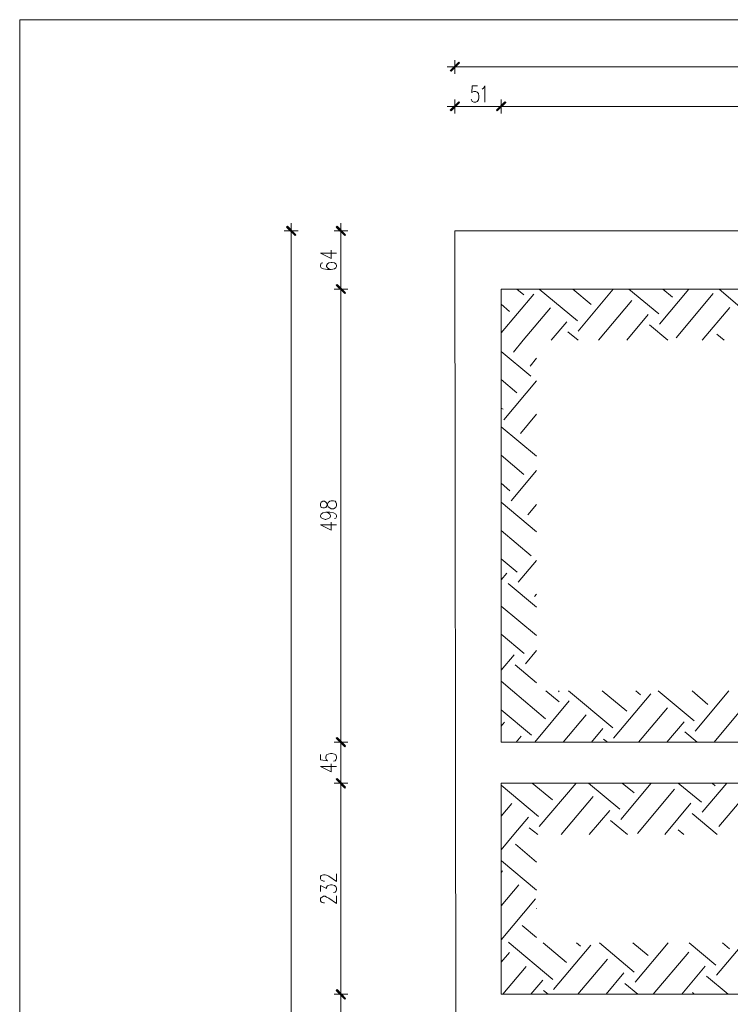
# Model space of a CAD drawing. Header units: inches. Extents: x 1504 to 12593, y -807 to 3183.
# Tile 78 of 256: x 1504 to 2284, y 2104 to 3183. Entities that reach past the tile are written whole.
import ezdxf

# ---------------------------------------------------------------- set-up
doc = ezdxf.new("R2010")
doc.units = ezdxf.units.IN
doc.header["$MEASUREMENT"] = 0
for name, color, linetype in [('at_Entity', 7, 'Continuous'), ('at_Rect', 7, 'Continuous'), ('at_Solid', 7, 'Continuous')]:
    doc.layers.add(name, color=color, linetype=linetype)

msp = doc.modelspace()

# ---------------------------------------------------------------- hatches: boundary and pattern name
at = {"layer": 'at_Solid', "lineweight": 15}
for points in [[(1976.5, 3127.2), (1977.4, 3126.8), (1985.8, 3136.9)], [(1977.4, 3126.8), (1985.8, 3136.9), (1986.6, 3136.1)], [(1976.5, 3084.1), (1977.4, 3083.3), (1985.8, 3093.4)], [(1977.4, 3083.3), (1985.8, 3093.4), (1986.6, 3092.6)], [(2036.5, 3093.4), (2028, 3083.3), (2027.2, 3084.1)], [(2027.2, 3084.1), (2028, 3083.3), (2036.9, 3093.4)], [(2037.4, 3092.6), (2036.5, 3093.4), (2028, 3083.3)], [(2028, 3083.3), (2036.9, 3093.4), (2037.4, 3092.6)], [(1797.9, 2957), (1797, 2956.1), (1807.1, 2947.7)], [(1797, 2956.1), (1807.1, 2947.7), (1806.3, 2946.8)], [(1852.4, 2957), (1851.5, 2956.1), (1861.6, 2947.7)], [(1851.5, 2956.1), (1861.6, 2947.7), (1860.8, 2946.8)], [(1861.6, 2883.9), (1851.5, 2892.3), (1852.4, 2893.2)], [(1852.4, 2893.2), (1851.5, 2892.3), (1861.6, 2883.9)], [(1860.8, 2883.1), (1861.6, 2883.9), (1851.5, 2892.3)], [(1851.5, 2892.3), (1861.6, 2883.9), (1860.8, 2883.1)], [(1861.6, 2387.2), (1851.5, 2395.6), (1852.4, 2396.4)], [(1852.4, 2396.4), (1851.5, 2395.6), (1861.6, 2387.2)], [(1860.8, 2386.3), (1861.6, 2387.2), (1851.5, 2395.6)], [(1851.5, 2395.6), (1861.6, 2387.2), (1860.8, 2386.3)], [(1861.6, 2342), (1851.5, 2350.8), (1852.4, 2351.7)], [(1852.4, 2351.7), (1851.5, 2350.8), (1861.6, 2342)], [(1860.8, 2341.5), (1861.6, 2342), (1851.5, 2350.8)], [(1851.5, 2350.8), (1861.6, 2342), (1860.8, 2341.1)], [(1861.6, 2110.5), (1851.5, 2119.3), (1852.4, 2120.2)], [(1852.4, 2120.2), (1851.5, 2119.3), (1861.6, 2110.5)], [(1860.8, 2110.1), (1861.6, 2110.5), (1851.5, 2119.3)], [(1851.5, 2119.3), (1861.6, 2110.5), (1860.8, 2109.6)]]:
    msp.add_hatch(color=7, dxfattribs=at).paths.add_polyline_path(points)

# ---------------------------------------------------------------- linework, layer by layer
at = {"layer": 'at_Entity', "color": 7, "lineweight": 15}
for p, q in [((1989.6, 3131.8), (1973.1, 3131.8)), ((1985.8, 3136.9), (1976.5, 3127.2)), ((1986.3, 3136.5), (1976.9, 3127.2)), ((1977.4, 3126.8), (1985.8, 3136.9)), ((1977.4, 3126.8), (1985.8, 3136.9)), ((1986.6, 3136.1), (1977.4, 3126.8)), ((1981.6, 3124.2), (1981.6, 3139)), ((1985.8, 3136.9), (1986.6, 3136.1)), ((1987.1, 3131.8), (6705.3, 3131.8)), ((1976.5, 3127.2), (1977.4, 3126.8)), ((2000.6, 3110.7), (2000.2, 3103.1)), ((2006.5, 3110.7), (2000.6, 3110.7)), ((2012.9, 3108.2), (2014.5, 3110.7)), ((2014.5, 3110.7), (2014.5, 3093)), ((2000.2, 3103.1), (2000.6, 3104)), ((2000.6, 3104), (2002.3, 3104.8)), ((2002.3, 3104.8), (2004.4, 3104.8)), ((2004.4, 3104.8), (2006.1, 3104)), ((2006.1, 3104), (2007.3, 3102.3)), ((2007.3, 3102.3), (2007.8, 3099.7)), ((2007.8, 3098.1), (2007.3, 3095.5)), ((2007.8, 3099.7), (2007.8, 3098.1)), ((2011.6, 3107.3), (2012.9, 3108.2)), ((1989.6, 3088.3), (1973.1, 3088.3)), ((1985.8, 3093.4), (1976.5, 3084.1)), ((1986.3, 3093), (1976.9, 3083.7)), ((1977.4, 3083.3), (1985.8, 3093.4)), ((1977.4, 3083.3), (1985.8, 3093.4)), ((1986.6, 3092.6), (1977.4, 3083.3)), ((1981.6, 3080.7), (1981.6, 3095.9)), ((1985.8, 3093.4), (1986.6, 3092.6)), ((1987.1, 3088.3), (2026.8, 3088.3)), ((2000.2, 3094.7), (1999.4, 3096.4)), ((2000.6, 3093.8), (2000.2, 3094.7)), ((2002.3, 3093), (2000.6, 3093.8)), ((2004.4, 3093), (2002.3, 3093)), ((2006.1, 3093.8), (2004.4, 3093)), ((2007.3, 3095.5), (2006.1, 3093.8)), ((2024.2, 3088.3), (2040.8, 3088.3)), ((2040.8, 3088.3), (2024.2, 3088.3)), ((2027.2, 3084.1), (2036.5, 3093.4)), ((2036.9, 3093.4), (2027.2, 3084.1)), ((2027.7, 3083.7), (2036.9, 3093)), ((2036.9, 3093), (2027.7, 3083.7)), ((2036.5, 3093.4), (2028, 3083.3)), ((2036.5, 3093.4), (2028, 3083.3)), ((2028, 3083.3), (2036.9, 3093.4)), ((2028, 3083.3), (2036.9, 3093.4)), ((2028, 3083.3), (2037.4, 3092.6)), ((2037.4, 3092.6), (2028, 3083.3)), ((2032.3, 3095.9), (2032.3, 3080.7)), ((2032.3, 3080.7), (2032.3, 3095.9)), ((2037.4, 3092.6), (2036.5, 3093.4)), ((2036.9, 3093.4), (2037.4, 3092.6)), ((2038.2, 3088.3), (2781.2, 3088.3)), ((1976.5, 3084.1), (1977.4, 3083.3)), ((2028, 3083.3), (2027.2, 3084.1)), ((2027.2, 3084.1), (2028, 3083.3)), ((1802.1, 2943.9), (1802.1, 2960.4)), ((1856.6, 2943.9), (1856.6, 2960.4)), ((1794.5, 2951.9), (1809.7, 2951.9)), ((1797.9, 2957), (1797, 2956.1)), ((1797, 2956.1), (1807.1, 2947.7)), ((1797, 2956.1), (1807.1, 2947.7)), ((1806.3, 2946.8), (1797, 2956.1)), ((1806.7, 2947.3), (1797.4, 2956.5)), ((1807.1, 2947.7), (1797.9, 2957)), ((1807.1, 2947.7), (1806.3, 2946.8)), ((1849, 2951.9), (1864.2, 2951.9)), ((1852.4, 2957), (1851.5, 2956.1)), ((1851.5, 2956.1), (1861.6, 2947.7)), ((1851.5, 2956.1), (1861.6, 2947.7)), ((1860.8, 2946.8), (1851.5, 2956.1)), ((1861.2, 2947.3), (1851.9, 2956.5)), ((1861.6, 2947.7), (1852.4, 2957)), ((1861.6, 2947.7), (1860.8, 2946.8)), ((1981.6, 2951.9), (1982.5, 2057.3)), ((1981.6, 2951.9), (2865.7, 2951.9)), ((1802.1, -323.8), (1802.1, 2946.4)), ((1856.6, 2946.4), (1856.6, 2893.6)), ((1834.2, 2927.4), (1846, 2921.5)), ((1834.2, 2927.4), (1851.9, 2927.4)), ((1846, 2921.5), (1846, 2930.8)), ((1835, 2916.4), (1834.2, 2914.3)), ((1834.2, 2914.3), (1834.2, 2913)), ((1836.7, 2916.8), (1835, 2916.4)), ((1841.8, 2915.6), (1840.9, 2913.9)), ((1843.5, 2916.8), (1841.8, 2915.6)), ((1846, 2917.3), (1843.5, 2916.8)), ((1846.8, 2917.3), (1846, 2917.3)), ((1849.4, 2916.8), (1846.8, 2917.3)), ((1851.1, 2915.6), (1849.4, 2916.8)), ((1851.9, 2913.9), (1851.1, 2915.6)), ((1834.2, 2913), (1835, 2911.4)), ((1835, 2911.4), (1837.6, 2910.1)), ((1837.6, 2910.1), (1841.8, 2909.7)), ((1840.9, 2913.9), (1840.9, 2913)), ((1840.9, 2913), (1841.8, 2911.4)), ((1841.8, 2911.4), (1843.5, 2910.1)), ((1841.8, 2909.7), (1846, 2909.7)), ((1843.5, 2910.1), (1846, 2909.7)), ((1846, 2909.7), (1849.4, 2910.1)), ((1849.4, 2910.1), (1851.1, 2911.4)), ((1851.1, 2911.4), (1851.9, 2913)), ((1851.9, 2913), (1851.9, 2913.9)), ((1851.5, 2892.3), (1852.4, 2893.2)), ((1852.4, 2893.2), (1851.5, 2892.3)), ((1851.9, 2892.8), (1861.2, 2883.5)), ((1861.2, 2883.5), (1851.9, 2892.8)), ((1852.4, 2893.2), (1861.6, 2883.9)), ((1861.6, 2883.9), (1852.4, 2893.2)), ((1856.6, 2896.6), (1856.6, 2880.1)), ((1856.6, 2880.1), (1856.6, 2896.6)), ((1864.2, 2888.1), (1849, 2888.1)), ((1849, 2888.1), (1864.2, 2888.1)), ((1861.6, 2883.9), (1851.5, 2892.3)), ((1851.5, 2892.3), (1860.8, 2883.1)), ((1861.6, 2883.9), (1851.5, 2892.3)), ((1851.5, 2892.3), (1861.6, 2883.9)), ((1851.5, 2892.3), (1861.6, 2883.9)), ((1860.8, 2883.1), (1851.5, 2892.3)), ((1856.6, 2882.6), (1856.6, 2396.9)), ((1860.8, 2883.1), (1861.6, 2883.9)), ((1861.6, 2883.9), (1860.8, 2883.1)), ((2032.3, 2888.1), (2032.3, 2391.4)), ((2786.7, 2888.1), (2032.3, 2888.1)), ((2786.7, 2888.1), (2032.3, 2888.1)), ((2032.3, 2840), (2068.2, 2882.6)), ((2049.6, 2888.1), (2057.2, 2881.8)), ((2074.1, 2888.1), (2115.9, 2853.1)), ((2110.8, 2888.1), (2131.1, 2871.2)), ((2116.7, 2842.1), (2155.2, 2888.1)), ((2172.5, 2888.1), (2205.1, 2861.1)), ((2205.9, 2849.7), (2238, 2888.1)), ((2209.7, 2888.1), (2220.3, 2879.2)), ((2224.1, 2834.5), (2265, 2883.1)), ((2271.4, 2888.1), (2294.2, 2868.7)), ((2032.3, 2871.6), (2041.6, 2863.6)), ((2139.2, 2831.9), (2175.5, 2875.4)), ((2056.4, 2831.9), (2086.3, 2867.4)), ((2252.8, 2831.9), (2283.2, 2867.8)), ((2087.2, 2831.9), (2104.5, 2852.2)), ((2170, 2831.9), (2193.6, 2860.2)), ((2105.4, 2841.2), (2116.7, 2831.9)), ((2194.9, 2848.8), (2215.2, 2831.9)), ((2045.8, 2818.8), (2056.4, 2831.9)), ((2268.8, 2838.7), (2276.9, 2831.9)), ((2032.3, 2819.7), (2064.8, 2792.7)), ((2064, 2803.6), (2071.2, 2812.5)), ((2032.3, 2788.9), (2049.6, 2774.5)), ((2035.2, 2744.9), (2071.2, 2787.6)), ((2032.3, 2757.6), (2034.4, 2756.3)), ((2053.4, 2729.7), (2071.2, 2750.8)), ((2032.3, 2736.9), (2071.2, 2704.8)), ((2032.3, 2706.1), (2057.2, 2684.9)), ((2043.3, 2655.8), (2071.2, 2689.2)), ((2032.3, 2675.2), (2042, 2666.8)), ((1836.7, 2655.4), (1835, 2654.5)), ((1838.4, 2655.4), (1836.7, 2655.4)), ((1840.1, 2654.5), (1838.4, 2655.4)), ((1842.6, 2654.1), (1844.3, 2655.4)), ((1844.3, 2655.4), (1846, 2655.8)), ((1846, 2655.8), (1848.5, 2655.8)), ((1848.5, 2655.8), (1850.2, 2655.4)), ((1850.2, 2655.4), (1851.1, 2654.5)), ((1835, 2654.5), (1834.2, 2652.8)), ((1834.2, 2652.8), (1834.2, 2650.7)), ((1834.2, 2650.7), (1835, 2648.6)), ((1835, 2648.6), (1836.7, 2648.2)), ((1836.7, 2648.2), (1838.4, 2648.2)), ((1838.4, 2648.2), (1840.1, 2648.6)), ((1840.9, 2653.7), (1840.1, 2654.5)), ((1840.1, 2648.6), (1840.9, 2649.9)), ((1841.8, 2651.2), (1840.9, 2653.7)), ((1840.9, 2649.9), (1841.8, 2652.4)), ((1841.8, 2652.4), (1842.6, 2654.1)), ((1842.6, 2649.5), (1841.8, 2651.2)), ((1844.3, 2648.2), (1842.6, 2649.5)), ((1846, 2647.3), (1844.3, 2648.2)), ((1848.5, 2647.3), (1846, 2647.3)), ((1850.2, 2648.2), (1848.5, 2647.3)), ((1851.1, 2648.6), (1850.2, 2648.2)), ((1851.1, 2654.5), (1851.9, 2652.8)), ((1851.9, 2650.7), (1851.1, 2648.6)), ((1851.9, 2652.8), (1851.9, 2650.7)), ((2032.3, 2654.5), (2071.2, 2622)), ((2061.5, 2640.6), (2071.2, 2652)), ((1834.2, 2639.7), (1835, 2641.4)), ((1834.2, 2639.3), (1834.2, 2639.7)), ((1835, 2637.2), (1834.2, 2639.3)), ((1835, 2641.4), (1836.7, 2642.7)), ((1836.7, 2636.4), (1835, 2637.2)), ((1836.7, 2642.7), (1840.1, 2643.6)), ((1839.3, 2635.5), (1836.7, 2636.4)), ((1840.1, 2635.5), (1839.3, 2635.5)), ((1840.1, 2643.6), (1842.6, 2642.7)), ((1840.1, 2643.6), (1844.3, 2643.6)), ((1842.6, 2636.4), (1840.1, 2635.5)), ((1842.6, 2642.7), (1844.3, 2641.4)), ((1844.3, 2637.2), (1842.6, 2636.4)), ((1844.3, 2643.6), (1848.5, 2642.7)), ((1844.3, 2641.4), (1845.2, 2639.7)), ((1845.2, 2639.3), (1844.3, 2637.2)), ((1845.2, 2639.7), (1845.2, 2639.3)), ((1848.5, 2642.7), (1851.1, 2641.4)), ((1851.1, 2636.8), (1849.4, 2636.4)), ((1851.1, 2641.4), (1851.9, 2639.7)), ((1851.9, 2638.5), (1851.1, 2636.8)), ((1851.9, 2639.7), (1851.9, 2638.5)), ((1834.2, 2629.6), (1846, 2623.7)), ((1834.2, 2629.6), (1851.9, 2629.6)), ((1846, 2623.7), (1846, 2632.6)), ((2032.3, 2623.3), (2065.3, 2595.8)), ((2032.3, 2592.4), (2050, 2577.7)), ((2050.9, 2566.7), (2071.2, 2590.7)), ((2032.3, 2569.2), (2038.6, 2576.8)), ((2039.9, 2565.4), (2071.2, 2539.2)), ((2069, 2551), (2071.2, 2553.6)), ((2032.3, 2540.5), (2071.2, 2508.4)), ((2032.3, 2509.6), (2057.6, 2488.5)), ((2032.3, 2470.4), (2046.7, 2487.3)), ((2058.9, 2477.1), (2071.2, 2491.9)), ((2047.5, 2476.3), (2071.2, 2456.4)), ((2032.3, 2458.1), (2044.6, 2447.6)), ((2044.6, 2447.6), (2080.9, 2417.1)), ((2081.3, 2447.6), (2096, 2435.7)), ((2095.2, 2446.7), (2096, 2447.6)), ((2106.2, 2447.6), (2154.8, 2407)), ((2143, 2447.6), (2170, 2425.2)), ((2155.6, 2395.6), (2196.6, 2444.2)), ((2180.1, 2447.6), (2185.2, 2443.3)), ((2204.6, 2447.6), (2243.9, 2414.6)), ((2241.8, 2447.6), (2259.1, 2432.8)), ((2245.2, 2403.6), (2281.9, 2447.6)), ((2069.4, 2391.4), (2107, 2436.6)), ((2183.1, 2391.4), (2214.8, 2429)), ((2265.9, 2391.4), (2303.9, 2437)), ((2032.3, 2426.9), (2065.6, 2399)), ((2100.3, 2391.4), (2125.6, 2421.4)), ((2032.3, 2409.1), (2036.1, 2413.3)), ((2213.9, 2391.4), (2232.9, 2413.8)), ((1851.5, 2395.6), (1852.4, 2396.4)), ((1852.4, 2396.4), (1851.5, 2395.6)), ((1852.4, 2396.4), (1861.6, 2387.2)), ((1861.6, 2387.2), (1852.4, 2396.4)), ((1856.6, 2399.4), (1856.6, 2382.9)), ((1856.6, 2382.9), (1856.6, 2399.4)), ((2048.7, 2391.4), (2054.3, 2398.1)), ((2131.5, 2391.4), (2143.8, 2406.2)), ((2233.8, 2402.8), (2247.3, 2391.4)), ((1864.2, 2391.4), (1849, 2391.4)), ((1849, 2391.4), (1864.2, 2391.4)), ((1861.6, 2387.2), (1851.5, 2395.6)), ((1851.5, 2395.6), (1860.8, 2386.3)), ((1861.6, 2387.2), (1851.5, 2395.6)), ((1851.5, 2395.6), (1861.6, 2387.2)), ((1851.5, 2395.6), (1861.6, 2387.2)), ((1860.8, 2386.3), (1851.5, 2395.6)), ((1851.9, 2396), (1861.2, 2386.7)), ((1861.2, 2386.7), (1851.9, 2396)), ((1856.6, 2385.9), (1856.6, 2352.1)), ((1860.8, 2386.3), (1861.6, 2387.2)), ((1861.6, 2387.2), (1860.8, 2386.3)), ((2786.7, 2391.4), (2032.3, 2391.4)), ((2144.6, 2394.8), (2148.9, 2391.4)), ((1834.2, 2377.9), (1834.2, 2371.9)), ((1840.1, 2375.3), (1840.9, 2377.4)), ((1840.1, 2373.6), (1840.1, 2375.3)), ((1840.9, 2377.4), (1842.6, 2378.3)), ((1842.6, 2378.3), (1845.2, 2379.1)), ((1845.2, 2379.1), (1846.8, 2379.1)), ((1846.8, 2379.1), (1849.4, 2378.3)), ((1849.4, 2378.3), (1851.1, 2377.4)), ((1851.1, 2377.4), (1851.9, 2375.3)), ((1851.9, 2375.3), (1851.9, 2373.6)), ((1834.2, 2371.9), (1841.8, 2371.1)), ((1834.2, 2364.8), (1846, 2358.9)), ((1834.2, 2364.8), (1851.9, 2364.8)), ((1840.9, 2371.9), (1840.1, 2373.6)), ((1841.8, 2371.1), (1840.9, 2371.9)), ((1846, 2358.9), (1846, 2367.7)), ((1850.2, 2371.1), (1848.5, 2370.7)), ((1851.1, 2371.9), (1850.2, 2371.1)), ((1851.9, 2373.6), (1851.1, 2371.9)), ((1856.6, 2354.6), (1856.6, 2338.2)), ((1856.6, 2338.2), (1856.6, 2354.6)), ((1864.2, 2346.6), (1849, 2346.6)), ((1849, 2346.6), (1864.2, 2346.6)), ((1851.5, 2350.8), (1852.4, 2351.7)), ((1852.4, 2351.7), (1851.5, 2350.8)), ((1861.6, 2342), (1851.5, 2350.8)), ((1851.5, 2350.8), (1860.8, 2341.5)), ((1861.6, 2342), (1851.5, 2350.8)), ((1851.5, 2350.8), (1861.6, 2342)), ((1851.5, 2350.8), (1861.6, 2342)), ((1860.8, 2341.1), (1851.5, 2350.8)), ((1851.9, 2351.2), (1861.2, 2342)), ((1861.2, 2341.5), (1851.9, 2351.2)), ((1852.4, 2351.7), (1861.6, 2342)), ((1861.6, 2342), (1852.4, 2351.7)), ((2032.3, 2346.6), (2032.3, 2115.1)), ((2786.7, 2346.6), (2032.3, 2346.6)), ((2032.3, 2344.1), (2073.3, 2309.9)), ((2066.5, 2346.6), (2088.5, 2328)), ((2074.1, 2298.9), (2114.7, 2346.6)), ((2103.7, 2346.6), (2103.7, 2346.2)), ((2128.2, 2346.6), (2162.4, 2317.9)), ((2163.7, 2306.5), (2197, 2346.6)), ((2164.9, 2346.6), (2178, 2336)), ((2226.6, 2346.6), (2251.9, 2325.5)), ((2252.8, 2314.5), (2279.8, 2346.6)), ((2263.7, 2346.6), (2267.1, 2343.6)), ((2270.9, 2298.9), (2311.1, 2346.6)), ((1856.6, 2340.7), (1856.6, 2120.6)), ((1860.8, 2341.5), (1861.6, 2342)), ((1861.6, 2342), (1860.8, 2341.1)), ((2098.2, 2290), (2133.3, 2331.8)), ((2181.8, 2291.3), (2222.3, 2339.8)), ((2032.3, 2310.3), (2044.1, 2324.2)), ((2211.8, 2290), (2240.5, 2324.6)), ((2129, 2290), (2151.4, 2316.6)), ((2241.8, 2313.2), (2269.3, 2290)), ((2046.2, 2290), (2062.3, 2309)), ((2152.2, 2305.6), (2170.9, 2290)), ((2032.3, 2273.5), (2046.2, 2290)), ((2063.1, 2297.6), (2072.4, 2290)), ((2226.6, 2295.1), (2232.5, 2290)), ((2047.9, 2279.4), (2071.2, 2260)), ((2032.7, 2261.3), (2071.2, 2229.2)), ((1834.2, 2244), (1835, 2245.2)), ((1835, 2245.2), (1835.9, 2245.6)), ((1835.9, 2245.6), (1837.6, 2246.1)), ((1837.6, 2246.1), (1839.3, 2246.1)), ((1839.3, 2246.1), (1840.9, 2245.6)), ((1840.9, 2245.6), (1843.5, 2244.4)), ((1851.9, 2238.5), (1851.9, 2246.9)), ((2032.3, 2248.6), (2033.6, 2250.3)), ((1834.2, 2241.4), (1834.2, 2244)), ((1835, 2240.2), (1834.2, 2241.4)), ((1835.9, 2239.7), (1835, 2240.2)), ((1837.6, 2238.9), (1835.9, 2239.7)), ((1838.4, 2238.9), (1837.6, 2238.9)), ((1842.6, 2234.2), (1845.2, 2235.1)), ((1843.5, 2244.4), (1851.9, 2238.5)), ((1845.2, 2235.1), (1846.8, 2235.1)), ((1846.8, 2235.1), (1849.4, 2234.2)), ((2032.3, 2211.9), (2051.7, 2235.1)), ((1834.2, 2227.5), (1834.2, 2234.2)), ((1834.2, 2234.2), (1840.9, 2230.9)), ((1840.9, 2232.6), (1841.8, 2233.8)), ((1840.9, 2230.9), (1840.9, 2232.6)), ((1841.8, 2233.8), (1842.6, 2234.2)), ((1850.2, 2227.1), (1848.5, 2226.6)), ((1849.4, 2234.2), (1851.1, 2233)), ((1851.1, 2227.5), (1850.2, 2227.1)), ((1851.1, 2233), (1851.9, 2231.3)), ((1851.9, 2229.6), (1851.1, 2227.5)), ((1851.9, 2231.3), (1851.9, 2229.6)), ((1834.2, 2219.9), (1835, 2221.1)), ((1834.2, 2217.3), (1834.2, 2219.9)), ((1835, 2216.5), (1834.2, 2217.3)), ((1835, 2221.1), (1835.9, 2221.6)), ((1835.9, 2215.7), (1835, 2216.5)), ((1835.9, 2221.6), (1837.6, 2222.4)), ((1837.6, 2215.2), (1835.9, 2215.7)), ((1837.6, 2222.4), (1839.3, 2222.4)), ((1838.4, 2215.2), (1837.6, 2215.2)), ((1839.3, 2222.4), (1840.9, 2221.6)), ((1840.9, 2221.6), (1843.5, 2220.3)), ((1843.5, 2220.3), (1851.9, 2214.4)), ((1851.9, 2214.4), (1851.9, 2222.8)), ((2032.3, 2174.7), (2069.9, 2219.5)), ((2071.2, 2208.5), (2071.2, 2208.9)), ((2055.5, 2190.3), (2071.2, 2177.2)), ((2040.3, 2172.2), (2041.2, 2171.3)), ((2041.2, 2171.3), (2088.9, 2131.2)), ((2078.3, 2171.3), (2104.1, 2149.8)), ((2115.1, 2171.3), (2119.3, 2167.9)), ((2140, 2171.3), (2178, 2139.2)), ((2176.8, 2171.3), (2193.6, 2157.4)), ((2179.3, 2128.2), (2215.6, 2171.3)), ((2238.4, 2171.3), (2267.6, 2146.8)), ((2268.4, 2135.8), (2298.4, 2171.3)), ((2275.2, 2171.3), (2282.8, 2165)), ((2032.3, 2150.2), (2041.6, 2160.7)), ((2089.7, 2120.2), (2130.7, 2168.8)), ((2199.1, 2115.1), (2238, 2161.2)), ((2116.4, 2115.1), (2148.9, 2153.6)), ((2034, 2115.1), (2059.7, 2145.5)), ((2147.6, 2115.1), (2167, 2138.4)), ((2230.4, 2115.1), (2256.2, 2146)), ((2064.8, 2115.1), (2077.9, 2130.3)), ((2167.9, 2127), (2182.2, 2115.1)), ((2257.4, 2135), (2281.1, 2115.1)), ((1851.5, 2119.3), (1852.4, 2120.2)), ((1852.4, 2120.2), (1851.5, 2119.3)), ((1861.6, 2110.5), (1851.5, 2119.3)), ((1851.5, 2119.3), (1860.8, 2110.1)), ((1861.6, 2110.5), (1851.5, 2119.3)), ((1851.5, 2119.3), (1861.6, 2110.5)), ((1851.5, 2119.3), (1861.6, 2110.5)), ((1860.8, 2109.6), (1851.5, 2119.3)), ((1851.9, 2119.8), (1861.2, 2110.5)), ((1861.2, 2110.1), (1851.9, 2119.8)), ((1852.4, 2120.2), (1861.6, 2110.5)), ((1861.6, 2110.5), (1852.4, 2120.2)), ((1856.6, 2123.1), (1856.6, 2106.7)), ((1856.6, 2106.7), (1856.6, 2123.1)), ((2078.8, 2119.3), (2083.8, 2115.1)), ((2242.2, 2116.8), (2243.9, 2115.1)), ((1864.2, 2115.1), (1849, 2115.1)), ((1849, 2115.1), (1864.2, 2115.1)), ((1856.6, 2109.2), (1856.6, 2062.7)), ((1860.8, 2110.1), (1861.6, 2110.5)), ((1861.6, 2110.5), (1860.8, 2109.6)), ((2786.7, 2115.1), (2032.3, 2115.1))]:
    msp.add_line(p, q, dxfattribs=at)
at = {"layer": 'at_Rect', "color": 7, "lineweight": 15}
for q in [(9076.2, 3183.4), (1504.3, -806.6)]:
    msp.add_line((1504.3, 3183.4), q, dxfattribs=at)

doc.saveas('drawing.dxf')
